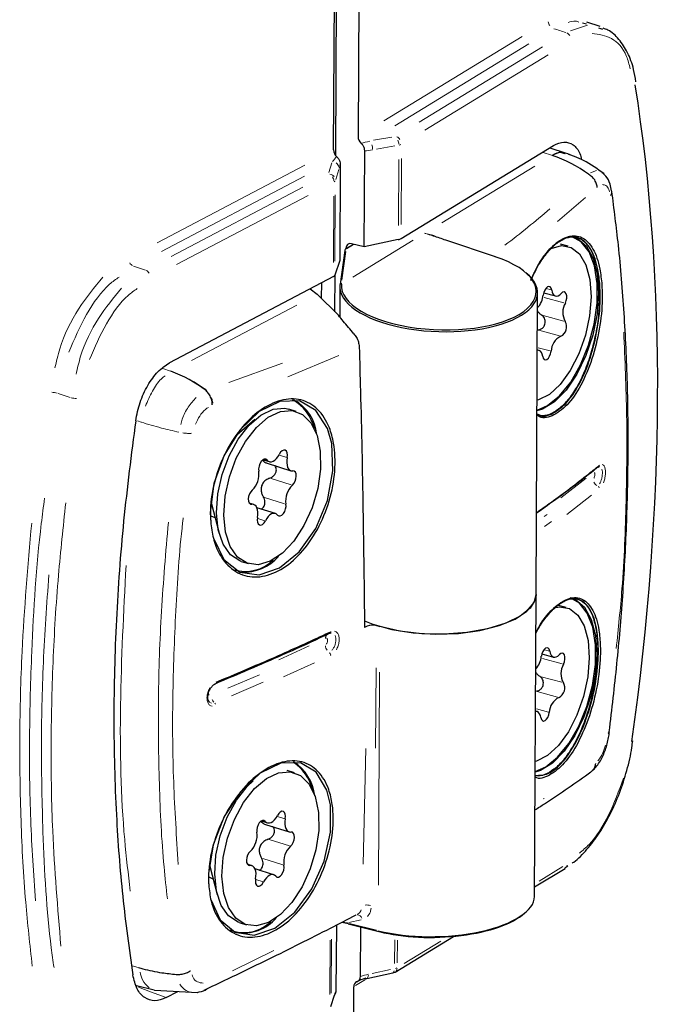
# Model space of a CAD drawing. Header units: millimetres. Extents: x 0 to 4205, y 0 to 2970.
# Tile 6 of 87: x 1623 to 1669, y 343 to 413. Entities that reach past the tile are written whole.
import ezdxf

# ---------------------------------------------------------------- set-up
doc = ezdxf.new("R2010")
doc.units = ezdxf.units.MM
doc.header["$LTSCALE"] = 5

msp = doc.modelspace()

# ---------------------------------------------------------------- linework, layer by layer
at = {"color": 7, "linetype": 'Continuous', "lineweight": 25}
for p, q in [((1647.694, 577.693), (1646.803, 404.846)), ((1645.22, 403.509), (1646.112, 576.399)), ((1645.07, 403.909), (1645.958, 576.095)), ((1662.976, 412.828), (1662.697, 412.901)), ((1663.934, 412.648), (1662.999, 412.954)), ((1663.831, 412.549), (1664.111, 412.475)), ((1649.845, 397.629), (1660.649, 404.226)), ((1661.483, 403.676), (1660.391, 404.034)), ((1647.24, 397.036), (1647.276, 403.85)), ((1645.543, 402.912), (1645.508, 396.066)), ((1663.132, 402.178), (1663.126, 402.181)), ((1645.979, 396.927), (1646.475, 397.23)), ((1647.24, 397.036), (1646.341, 397.264)), ((1649.651, 397.558), (1647.24, 397.036)), ((1656.544, 396.345), (1653.009, 397.518)), ((1661.675, 397.085), (1661.132, 397.233)), ((1645.866, 396.775), (1645.529, 394.395)), ((1645.945, 396.902), (1645.945, 396.922)), ((1645.508, 396.066), (1645.16, 395.027)), ((1645.061, 394.932), (1633.445, 388.821)), ((1645.163, 392.437), (1645.177, 395.077)), ((1644.205, 394.481), (1644.199, 393.4)), ((1645.516, 394.214), (1645.505, 392.076)), ((1645.521, 394.323), (1645.52, 394.316)), ((1643.414, 394.065), (1643.916, 393.683)), ((1645.411, 392.19), (1643.916, 393.683)), ((1659.403, 372.396), (1659.514, 393.774)), ((1659.946, 393.787), (1660.779, 393.561)), ((1659.606, 389.705), (1659.493, 389.736)), ((1636.046, 386.858), (1636.043, 386.861)), ((1642.428, 385.373), (1641.912, 385.536)), ((1639.498, 384.796), (1638.222, 383.699)), ((1640.086, 381.956), (1640.517, 381.82)), ((1640.372, 381.709), (1642.053, 381.181)), ((1639.413, 378.787), (1639.103, 378.884)), ((1636.432, 378.821), (1636.966, 376.745)), ((1640.95, 378.148), (1639.643, 378.559)), ((1638.522, 374.757), (1639.038, 374.594)), ((1659.293, 351.01), (1659.403, 372.396)), ((1661.543, 371.492), (1661, 371.64)), ((1647.452, 370.167), (1647.264, 370.075)), ((1648.128, 370.2), (1648.348, 370.136)), ((1644.804, 369.644), (1644.809, 369.646)), ((1659.814, 368.195), (1660.647, 367.968)), ((1640.036, 367.59), (1640.035, 367.514)), ((1659.474, 364.112), (1659.361, 364.143)), ((1642.296, 359.781), (1641.78, 359.943)), ((1639.954, 356.363), (1640.385, 356.227)), ((1640.24, 356.117), (1641.921, 355.588)), ((1636.316, 353.169), (1636.834, 351.153)), ((1639.281, 353.194), (1638.971, 353.292)), ((1661.452, 353.038), (1661.66, 353.174)), ((1640.818, 352.555), (1639.511, 352.966)), ((1659.296, 351.687), (1661.455, 353.005)), ((1661.455, 353.005), (1661.466, 353.013)), ((1638.39, 349.164), (1638.906, 349.001)), ((1645.265, 348.974), (1645.241, 344.332)), ((1646.123, 349.074), (1645.649, 349.171)), ((1645.693, 349.194), (1646.063, 349.133)), ((1646.097, 349.069), (1648.27, 348.518)), ((1646.974, 345.333), (1646.992, 348.842)), ((1649.422, 345.657), (1653.562, 348.186)), ((1633.933, 345.49), (1633.934, 345.49)), ((1647.416, 345.194), (1649.267, 345.595)), ((1631.124, 344.715), (1632.381, 344.391)), ((1632.397, 344.381), (1635.449, 344.206)), ((1633.213, 343.842), (1634.056, 344.286)), ((1644.872, 343.209), (1645.139, 344.007)), ((1646.492, 344.616), (1646.4, 326.786))]:
    msp.add_line(p, q, dxfattribs=at)
at = {"color": 8, "linetype": 'Continuous', "lineweight": 18}
for p, q in [((1661.847, 412.338), (1663.052, 412.755)), ((1648.639, 405.968), (1658.427, 411.944)), ((1658.885, 411.414), (1649.406, 405.625)), ((1651.12, 405.877), (1659.87, 411.22)), ((1660.271, 410.654), (1651.521, 405.311)), ((1647.904, 404.589), (1649.202, 404.824)), ((1649.409, 404.189), (1648.111, 403.954)), ((1649.874, 403.308), (1649.85, 398.628)), ((1660.505, 403.53), (1659.897, 403.729)), ((1632.571, 397.334), (1643.028, 402.835)), ((1644.741, 402.303), (1644.957, 403.003)), ((1649.656, 398.558), (1649.68, 403.239)), ((1659.313, 402.764), (1652.745, 398.753)), ((1643.006, 402.046), (1632.886, 396.722)), ((1645.436, 402.522), (1645.22, 401.822)), ((1663.265, 402.283), (1663.68, 402.444)), ((1633.57, 396.358), (1642.894, 401.263)), ((1643.275, 400.686), (1633.951, 395.78)), ((1645.067, 395.937), (1645.091, 400.639)), ((1645.19, 400.735), (1645.165, 396.032)), ((1662.913, 400.547), (1660.91, 398.828)), ((1651.702, 397.96), (1652.199, 397.842)), ((1656.227, 396.437), (1651.802, 397.905)), ((1646.387, 397.192), (1646.015, 396.965)), ((1650.71, 397.51), (1646.427, 394.895)), ((1645.949, 396.713), (1645.661, 394.685)), ((1660.126, 394.087), (1660.484, 393.99)), ((1635.007, 388.996), (1642.46, 392.917)), ((1659.987, 393.462), (1661.377, 393.085)), ((1659.902, 392.178), (1661.361, 391.781)), ((1659.605, 391.13), (1661.055, 390.736)), ((1645.432, 389.337), (1641.836, 387.834)), ((1659.556, 389.895), (1660.413, 389.662)), ((1637.646, 387.421), (1641.443, 388.793)), ((1632.983, 388.422), (1633.517, 388.242)), ((1636.09, 386.876), (1636.091, 386.875)), ((1636.516, 385.847), (1636.512, 385.846)), ((1631.445, 384.623), (1631.182, 384.712)), ((1640.174, 381.987), (1640.35, 381.931)), ((1641.232, 382.279), (1641.753, 382.115)), ((1640.652, 380.634), (1642.072, 380.188)), ((1662.952, 380.649), (1661.154, 379.263)), ((1639.147, 378.841), (1639.273, 378.801)), ((1640.188, 379.288), (1641.607, 378.842)), ((1663.327, 379.443), (1661.571, 378.081)), ((1639.703, 377.799), (1640.21, 377.639)), ((1659.975, 377.936), (1660.179, 378.082)), ((1660.013, 377.232), (1660.491, 377.575)), ((1644.872, 369.773), (1644.877, 369.775)), ((1644.49, 369.293), (1644.489, 369.292)), ((1643.349, 368.767), (1641.195, 367.787)), ((1644.487, 368.836), (1644.488, 368.836)), ((1659.994, 368.494), (1660.352, 368.397)), ((1644.756, 368.303), (1644.76, 368.305)), ((1644.869, 368.092), (1644.863, 368.089)), ((1659.855, 367.87), (1661.245, 367.492)), ((1640.072, 367.595), (1640.072, 367.541)), ((1643.713, 367.564), (1641.534, 366.569)), ((1648.095, 367.221), (1648.032, 361.523)), ((1637.591, 365.773), (1639.818, 366.725)), ((1648.331, 366.91), (1648.253, 351.808)), ((1659.77, 366.585), (1661.229, 366.188)), ((1637.847, 365.234), (1640.08, 366.189)), ((1659.473, 365.537), (1660.923, 365.143)), ((1636.314, 364.759), (1636.433, 364.701)), ((1659.424, 364.302), (1660.281, 364.069)), ((1647.156, 353.305), (1647.357, 361.495)), ((1659.917, 357.92), (1659.968, 357.953)), ((1641.1, 356.686), (1641.621, 356.522)), ((1640.042, 356.394), (1640.218, 356.339)), ((1640.52, 355.042), (1641.94, 354.595)), ((1639.015, 353.248), (1639.141, 353.208)), ((1640.056, 353.695), (1641.475, 353.249)), ((1659.613, 352.098), (1661.296, 353.126)), ((1639.571, 352.206), (1640.078, 352.047)), ((1647.033, 349.364), (1646.158, 349.156)), ((1646.192, 349.1), (1648.107, 348.615)), ((1644.799, 344.066), (1644.819, 347.923)), ((1644.917, 347.981), (1644.898, 344.156)), ((1649.387, 346.26), (1649.395, 347.94)), ((1649.588, 347.926), (1649.58, 346.315)), ((1650.066, 346.268), (1652.664, 347.855)), ((1637.907, 345.752), (1640.847, 347.175)), ((1630.803, 346.095), (1631.234, 345.984)), ((1647.81, 345.561), (1649.108, 345.842)), ((1647.322, 345.122), (1646.623, 344.696)), ((1631.373, 344.636), (1631.276, 344.584)), ((1644.919, 343.415), (1645.135, 344.061)), ((1645.158, 344.117), (1645.15, 344.049))]:
    msp.add_line(p, q, dxfattribs=at)
at = {"color": 7, "linetype": 'Continuous', "lineweight": 25, "flags": 128}
for points in [[(1661.925, 397.794), (1662.336, 397.639), (1662.967, 397.092), (1663.444, 396.226), (1663.738, 395.091), (1663.833, 393.754), (1663.724, 392.291), (1663.416, 390.788), (1662.927, 389.332), (1662.286, 388.009), (1661.53, 386.894), (1660.704, 386.052), (1659.854, 385.533), (1659.47, 385.412)], [(1659.471, 385.468), (1660.223, 385.792), (1661.063, 386.474), (1661.857, 387.455), (1662.557, 388.678), (1663.123, 390.071), (1663.523, 391.555), (1663.732, 393.041), (1663.739, 394.445), (1663.544, 395.685), (1663.157, 396.688), (1662.602, 397.397), (1661.91, 397.769), (1661.802, 397.794)], [(1660.473, 396.935), (1661.193, 397.132), (1661.894, 397.006), (1662.488, 396.542), (1662.938, 395.769), (1663.216, 394.736), (1663.303, 393.509)], [(1660.51, 393.983), (1660.471, 394.116), (1660.403, 394.201), (1660.314, 394.229), (1660.213, 394.196), (1660.111, 394.107), (1660.021, 393.971), (1659.951, 393.802), (1659.91, 393.621)], [(1663.303, 393.509), (1663.195, 392.164), (1662.899, 390.785), (1662.432, 389.459), (1661.825, 388.271), (1661.115, 387.293), (1660.347, 386.588), (1659.569, 386.2), (1659.436, 386.167)], [(1660.51, 393.983), (1660.544, 393.832), (1660.599, 393.71), (1660.672, 393.62), (1660.76, 393.567), (1660.86, 393.553), (1660.966, 393.578), (1661.076, 393.641), (1661.184, 393.74)], [(1661.477, 393.057), (1661.54, 393.231), (1661.573, 393.412), (1661.572, 393.581), (1661.538, 393.72), (1661.473, 393.812), (1661.386, 393.848), (1661.286, 393.823), (1661.184, 393.74)], [(1659.875, 389.283), (1659.841, 389.433), (1659.786, 389.556), (1659.713, 389.646), (1659.625, 389.699), (1659.525, 389.713), (1659.493, 389.71)], [(1659.875, 389.283), (1659.914, 389.15), (1659.982, 389.065), (1660.071, 389.037), (1660.172, 389.069), (1660.274, 389.159), (1660.364, 389.295), (1660.434, 389.463), (1660.475, 389.645)], [(1636.586, 376.343), (1637.308, 374.88), (1637.31, 374.877), (1638.425, 373.993), (1639.793, 373.792), (1641.253, 374.294), (1642.642, 375.437), (1643.808, 377.093), (1644.63, 379.075), (1645.019, 381.161), (1644.935, 383.111), (1644.641, 384.171), (1643.823, 385.454), (1642.652, 386.119), (1641.257, 386.091), (1639.794, 385.375), (1638.43, 384.058), (1637.324, 382.292), (1636.599, 380.272), (1636.341, 378.213), (1636.373, 377.484), (1636.373, 377.484)], [(1638.522, 374.757), (1638.436, 374.786), (1637.763, 375.226), (1637.243, 375.976), (1636.91, 376.987), (1636.785, 378.197), (1636.876, 379.53), (1637.176, 380.901), (1637.668, 382.225), (1638.32, 383.418), (1639.091, 384.405), (1639.932, 385.126), (1640.792, 385.533), (1641.615, 385.601), (1641.912, 385.536)], [(1640.587, 374.76), (1639.738, 374.52), (1638.953, 374.623), (1638.279, 375.064), (1637.759, 375.813), (1637.426, 376.825), (1637.301, 378.035), (1637.392, 379.367), (1637.693, 380.738), (1638.184, 382.062), (1638.836, 383.255), (1639.607, 384.243), (1640.449, 384.963), (1641.308, 385.37), (1642.132, 385.439), (1642.867, 385.165), (1643.469, 384.565), (1643.898, 383.678), (1644.129, 382.558), (1644.147, 381.277), (1643.949, 379.914), (1643.55, 378.556), (1642.974, 377.287), (1642.257, 376.188), (1641.444, 375.328), (1640.587, 374.76)], [(1640.361, 381.928), (1640.449, 381.851), (1640.552, 381.811), (1640.666, 381.81), (1640.785, 381.849), (1640.906, 381.924), (1641.023, 382.034), (1641.131, 382.174), (1641.226, 382.338)], [(1641.785, 382.105), (1641.803, 382.283), (1641.784, 382.44), (1641.73, 382.56), (1641.646, 382.628), (1641.541, 382.638), (1641.428, 382.588), (1641.319, 382.484), (1641.226, 382.338)], [(1640.361, 381.928), (1640.273, 381.989), (1640.167, 381.991), (1640.054, 381.934), (1639.946, 381.823), (1639.856, 381.672), (1639.793, 381.497), (1639.765, 381.317), (1639.774, 381.153)], [(1641.785, 382.105), (1641.757, 381.914), (1641.754, 381.73), (1641.775, 381.563), (1641.819, 381.418), (1641.886, 381.303), (1641.972, 381.22), (1642.073, 381.175), (1642.185, 381.169)], [(1642.157, 380.161), (1642.263, 380.278), (1642.35, 380.433), (1642.409, 380.61), (1642.433, 380.789), (1642.419, 380.95), (1642.368, 381.075), (1642.288, 381.151), (1642.185, 381.169)], [(1639.309, 379.806), (1639.203, 379.69), (1639.116, 379.535), (1639.057, 379.358), (1639.034, 379.179), (1639.048, 379.018), (1639.098, 378.892), (1639.179, 378.817), (1639.281, 378.799)], [(1639.682, 377.862), (1639.709, 378.054), (1639.713, 378.237), (1639.692, 378.405), (1639.647, 378.549), (1639.58, 378.665), (1639.495, 378.747), (1639.393, 378.792), (1639.281, 378.799)], [(1641.106, 378.04), (1641.017, 378.117), (1640.914, 378.156), (1640.801, 378.157), (1640.681, 378.119), (1640.56, 378.043), (1640.443, 377.933), (1640.335, 377.794), (1640.24, 377.63)], [(1641.106, 378.04), (1641.193, 377.978), (1641.299, 377.976), (1641.412, 378.034), (1641.52, 378.144), (1641.61, 378.295), (1641.673, 378.471), (1641.702, 378.65), (1641.692, 378.815)], [(1636.356, 377.999), (1636.371, 377.989), (1636.661, 377.859)], [(1639.682, 377.862), (1639.663, 377.685), (1639.682, 377.527), (1639.736, 377.408), (1639.821, 377.339), (1639.925, 377.329), (1640.038, 377.379), (1640.147, 377.483), (1640.24, 377.63)], [(1647.254, 370.531), (1647.855, 370.294), (1649.193, 369.923), (1650.701, 369.686), (1652.299, 369.594), (1653.903, 369.653), (1655.427, 369.859), (1656.791, 370.201), (1657.922, 370.662), (1658.761, 371.217), (1659.262, 371.836), (1659.403, 372.396)], [(1659.403, 372.396), (1659.36, 372.086), (1658.996, 371.45), (1658.284, 370.867), (1657.259, 370.366), (1655.977, 369.976), (1654.506, 369.715), (1652.923, 369.599), (1651.313, 369.632), (1649.76, 369.815), (1648.348, 370.136)], [(1661.949, 372.157), (1662.204, 372.047), (1662.835, 371.5), (1663.312, 370.633), (1663.606, 369.499), (1663.701, 368.161), (1663.592, 366.698), (1663.284, 365.195), (1662.795, 363.74), (1662.154, 362.416), (1661.398, 361.301), (1660.572, 360.46), (1659.722, 359.941), (1659.338, 359.82)], [(1659.339, 359.875), (1660.091, 360.199), (1660.931, 360.881), (1661.725, 361.862), (1662.425, 363.085), (1662.991, 364.478), (1663.391, 365.962), (1663.6, 367.449), (1663.607, 368.853), (1663.412, 370.092), (1663.025, 371.096), (1662.47, 371.804), (1661.828, 372.163)], [(1660.689, 371.474), (1661.061, 371.54), (1661.762, 371.413), (1662.356, 370.949), (1662.806, 370.176), (1663.084, 369.144), (1663.171, 367.916)], [(1644.804, 369.644), (1644.785, 369.638), (1644.762, 369.635)], [(1644.809, 369.647), (1644.79, 369.64), (1644.768, 369.638)], [(1660.378, 368.39), (1660.339, 368.523), (1660.271, 368.609), (1660.182, 368.636), (1660.081, 368.604), (1659.979, 368.514), (1659.889, 368.378), (1659.819, 368.21), (1659.778, 368.028)], [(1660.378, 368.39), (1660.412, 368.24), (1660.467, 368.117), (1660.54, 368.027), (1660.628, 367.974), (1660.728, 367.96), (1660.834, 367.985), (1660.944, 368.048), (1661.052, 368.148)], [(1663.171, 367.916), (1663.063, 366.571), (1662.767, 365.192), (1662.3, 363.867), (1661.693, 362.678), (1660.983, 361.7), (1660.215, 360.995), (1659.437, 360.607), (1659.342, 360.583)], [(1661.345, 367.464), (1661.408, 367.638), (1661.441, 367.819), (1661.44, 367.989), (1661.406, 368.127), (1661.341, 368.219), (1661.254, 368.255), (1661.154, 368.23), (1661.052, 368.148)], [(1659.743, 363.69), (1659.709, 363.841), (1659.654, 363.963), (1659.581, 364.053), (1659.493, 364.106), (1659.393, 364.12), (1659.361, 364.117)], [(1659.743, 363.69), (1659.782, 363.557), (1659.85, 363.472), (1659.939, 363.444), (1660.04, 363.477), (1660.142, 363.566), (1660.232, 363.702), (1660.302, 363.871), (1660.343, 364.052)], [(1636.386, 350.799), (1637.04, 349.352), (1637.041, 349.351), (1638.103, 348.471), (1639.443, 348.267), (1640.904, 348.761), (1642.316, 349.896), (1643.526, 351.541), (1644.405, 353.506), (1644.861, 355.571), (1644.846, 357.503), (1644.597, 358.542), (1643.843, 359.812), (1642.72, 360.473), (1641.347, 360.45), (1639.877, 359.742), (1638.482, 358.433), (1637.326, 356.679), (1636.54, 354.677), (1636.214, 352.644), (1636.22, 351.913), (1636.22, 351.913)], [(1640.455, 349.167), (1639.606, 348.927), (1638.821, 349.031), (1638.147, 349.471), (1637.627, 350.22), (1637.294, 351.232), (1637.169, 352.442), (1637.26, 353.774), (1637.561, 355.146), (1638.052, 356.469), (1638.704, 357.663), (1639.475, 358.65), (1640.317, 359.37), (1641.176, 359.778), (1642, 359.846), (1642.735, 359.572), (1643.337, 358.973), (1643.766, 358.085), (1643.997, 356.965), (1644.015, 355.684), (1643.817, 354.322), (1643.418, 352.963), (1642.842, 351.695), (1642.125, 350.596), (1641.312, 349.735), (1640.455, 349.167)], [(1638.39, 349.164), (1638.304, 349.193), (1637.631, 349.633), (1637.111, 350.383), (1636.778, 351.394), (1636.653, 352.604), (1636.744, 353.937), (1637.044, 355.308), (1637.536, 356.632), (1638.188, 357.825), (1638.959, 358.813), (1639.366, 359.203)], [(1640.229, 356.335), (1640.317, 356.258), (1640.42, 356.218), (1640.534, 356.218), (1640.653, 356.256), (1640.774, 356.332), (1640.891, 356.442), (1640.999, 356.581), (1641.094, 356.745)], [(1641.653, 356.513), (1641.671, 356.69), (1641.652, 356.848), (1641.598, 356.967), (1641.514, 357.036), (1641.409, 357.046), (1641.296, 356.996), (1641.187, 356.892), (1641.094, 356.745)], [(1641.653, 356.513), (1641.625, 356.321), (1641.622, 356.138), (1641.643, 355.97), (1641.687, 355.826), (1641.754, 355.71), (1641.84, 355.628), (1641.941, 355.582), (1642.053, 355.576)], [(1640.229, 356.335), (1640.141, 356.396), (1640.035, 356.398), (1639.922, 356.341), (1639.814, 356.231), (1639.724, 356.079), (1639.661, 355.904), (1639.633, 355.725), (1639.642, 355.56)], [(1642.025, 354.568), (1642.131, 354.685), (1642.218, 354.84), (1642.277, 355.017), (1642.301, 355.196), (1642.287, 355.357), (1642.236, 355.482), (1642.156, 355.558), (1642.053, 355.576)], [(1639.177, 354.214), (1639.071, 354.097), (1638.984, 353.942), (1638.925, 353.765), (1638.902, 353.586), (1638.916, 353.425), (1638.966, 353.3), (1639.047, 353.224), (1639.149, 353.206)], [(1639.55, 352.27), (1639.577, 352.461), (1639.581, 352.644), (1639.56, 352.812), (1639.515, 352.956), (1639.448, 353.072), (1639.363, 353.154), (1639.261, 353.2), (1639.149, 353.206)], [(1640.974, 352.447), (1641.061, 352.386), (1641.167, 352.384), (1641.28, 352.441), (1641.388, 352.551), (1641.478, 352.703), (1641.541, 352.878), (1641.57, 353.058), (1641.56, 353.222)], [(1636.223, 352.406), (1636.239, 352.396), (1636.529, 352.266)], [(1640.974, 352.447), (1640.885, 352.524), (1640.782, 352.564), (1640.669, 352.564), (1640.549, 352.526), (1640.428, 352.451), (1640.311, 352.341), (1640.203, 352.201), (1640.108, 352.037)], [(1639.55, 352.27), (1639.531, 352.092), (1639.55, 351.935), (1639.604, 351.815), (1639.689, 351.746), (1639.793, 351.737), (1639.906, 351.786), (1640.015, 351.89), (1640.108, 352.037)]]:
    msp.add_lwpolyline(points, dxfattribs=at)
at = {"color": 8, "linetype": 'Continuous', "lineweight": 18, "flags": 128}
for points in [[(1630.91, 395.682), (1631.188, 395.589), (1631.749, 395.4)], [(1626.413, 386.368), (1625.994, 386.511), (1625.852, 386.559), (1625.575, 386.653)], [(1636.043, 386.861), (1636.083, 386.874), (1636.09, 386.876)], [(1631.257, 344.574), (1632.114, 344.254), (1633.213, 343.842)]]:
    msp.add_lwpolyline(points, dxfattribs=at)
at = {"color": 8, "linetype": 'Continuous', "lineweight": 18}
for centre, radius, start, end in [((1660.833, 413.057), 0.567, 186.87447, 216.84895), ((1661.354, 411.715), 0.529, 33.23852, 64.71167), ((1649.321, 404.367), 0.529, 33.23852, 64.71167), ((1646.773, 403.938), 1.061, 1.84509, 18.53216), ((1648.623, 404.273), 1.061, 1.84509, 18.53216), ((1649.579, 404.864), 0.633, 282.79772, 294.32856), ((1644.981, 402.588), 0.483, 12.9815, 56.10017), ((1644.68, 401.69), 0.53, 34.77053, 75.22371), ((1644.494, 401.653), 0.6, 6.21577, 34.84903), ((1645.006, 401.845), 0.22, 299.44654, 319.16452), ((1631.093, 396.182), 0.531, 211.21539, 242.42677), ((1631.566, 394.9), 0.531, 31.21539, 62.42677), ((1645.615, 394.306), 0.0987, 97.40881, 141.66576), ((1645.622, 394.373), 0.0981, 96.54714, 141.39192), ((1624.999, 384.717), 2.02, 75.85205, 86.50832), ((1626.989, 388.302), 2.018, 255.85569, 266.52328), ((1663.776, 381.55), 0.124, 311.5086, 342.29705), ((1664.019, 380.593), 0.564, 203.41451, 236.06242), ((1663.668, 379.884), 0.226, 23.38657, 56.05669), ((1644.755, 369.39), 0.243, 101.56477, 156.19049), ((1644.73, 369.759), 0.139, 322.22005, 355.964), ((1644.736, 369.764), 0.141, 321.91873, 355.37348), ((1645.135, 368.832), 0.648, 185.59487, 214.27138), ((1645.14, 368.84), 0.651, 186.14031, 214.64802), ((1644.606, 368.097), 0.253, 18.96735, 48.12243), ((1644.609, 368.091), 0.26, 6.10722, 34.638), ((1636.658, 366.152), 0.0902, 281.1382, 337.90827), ((1637.029, 365.216), 0.618, 203.77139, 226.14255), ((1636.496, 364.534), 0.247, 23.75319, 46.13661), ((1661.275, 353.286), 0.333, 312.82724, 350.87545), ((1647.443, 349.355), 1.053, 77.10364, 97.13758), ((1646.697, 349.287), 0.427, 27.43947, 80.05453), ((1646.121, 349.119), 0.0567, 183.20934, 234.64983), ((1648.294, 348.568), 0.0567, 183.20934, 234.64983), ((1647.149, 345.436), 0.382, 328.27219, 0.56302), ((1649.189, 345.755), 0.181, 304.90996, 356.5945), ((1649.299, 346.467), 0.571, 284.47311, 296.80259), ((1649.239, 345.937), 0.335, 323.98613, 356.39553)]:
    msp.add_arc(centre, radius, start, end, dxfattribs=at)
at = {"color": 7, "linetype": 'Continuous', "lineweight": 25}
for centre, radius, start, end in [((1657.42, 394.315), 9.718, 54.04415, 71.24065), ((1656.535, 396.312), 0.0342, 74.20375, 123.40528), ((1658.303, 393.794), 1.615, 318.22069, 353.85039), ((1662.6, 392.396), 1.303, 149.48672, 209.60773), ((1660.817, 391.375), 0.751, 297.17067, 30.10291), ((1661.664, 389.63), 1.189, 115.07964, 179.30983), ((1630.262, 379.296), 9.521, 52.61408, 69.78775), ((1640.664, 383.467), 3.12, 12.70452, 61.44559), ((1640.759, 383.453), 3.133, 5.16264, 60.83598), ((1638.247, 380.926), 1.544, 313.4897, 8.43365), ((1663.763, 381.56), 0.141, 275.06628, 304.99364), ((1643.219, 379.041), 1.544, 133.4897, 188.43365), ((1638.835, 376.76), 2.721, 252.49006, 315.7867), ((1638.708, 377.249), 3.26, 267.12112, 318.92506), ((1647.839, 369.193), 1.047, 73.99379, 111.67589), ((1644.817, 369.325), 0.328, 117.70953, 185.55416), ((1658.171, 368.201), 1.615, 318.22069, 353.85039), ((1662.468, 366.803), 1.303, 149.48672, 209.60773), ((1660.685, 365.783), 0.751, 297.17067, 30.10291), ((1661.532, 364.038), 1.189, 115.07964, 179.30983), ((1640.432, 357.834), 3.227, 13.01325, 56.3581), ((1640.408, 357.731), 3.365, 7.02376, 57.133), ((1638.115, 355.334), 1.544, 313.4897, 8.43365), ((1643.087, 353.448), 1.544, 133.4897, 188.43365), ((1638.728, 351.119), 2.67, 247.96121, 316.1465), ((1638.644, 351.554), 3.142, 261.26575, 319.51739), ((1648.277, 348.553), 0.0355, 257.35742, 302.54719), ((1649.161, 346.084), 0.5, 282.21955, 301.41063), ((1647.398, 345.304), 0.111, 227.2561, 279.46762)]:
    msp.add_arc(centre, radius, start, end, dxfattribs=at)
at = {"color": 8, "linetype": 'Continuous', "lineweight": 18}
for centre, major_axis, ratio, start_param, end_param in [((2156.14, 198.916), (2277.094, -754.868), 0.020028, 1.796395, 1.796777), ((1647.678, 405.013), (1.363, 0.517), 0.294434, 4.092276, 4.564406), ((1644.962, 403.518), (0.611, 0.798), 0.294669, 4.376565, 4.848695), ((1647.902, 404.83), (1.774, 0.472), 0.484761, 4.226276, 4.54666), ((1645.458, 403.49), (0.178, 1.217), 0.15342, 3.920006, 4.24039), ((1652.518, 394.084), (6.898, -0.26), 0.422779, 3.097922, 3.120913), ((1647.591, 344.6), (1.774, 0.472), 0.484761, 1.474881, 1.795265), ((1645.147, 343.196), (0.178, 1.217), 0.15342, 0.388216, 0.7086)]:
    msp.add_ellipse(centre, major_axis=major_axis, ratio=ratio, start_param=start_param, end_param=end_param, dxfattribs=at)
at = {"color": 7, "linetype": 'Continuous', "lineweight": 25}
for centre, major_axis, ratio, start_param, end_param in [((1609.612, 350.642), (27.847, 102.292), 0.501856, 4.958314, 5.44341), ((1647.211, 404.727), (-0.247, 0.435), 0.746198, 0.914734, 1.978494), ((1645.478, 403.79), (-0.247, 0.435), 0.746198, 0.914734, 1.978494), ((1646.353, 396.803), (-0.247, 0.435), 0.746198, 5.66203, 7.19792), ((1649.427, 397.726), (0.5, 0.013), 0.387782, 5.166401, 5.69), ((1652.518, 394.084), (6.898, -0.26), 0.422779, 3.120913, 7.251806), ((1645.975, 396.833), (0.097, 0.105), 0.490275, 1.051081, 2.652106), ((1644.664, 395.041), (0.5, 0.012), 0.385996, 5.620846, 6.144445), ((1652.515, 393.994), (6.998, -0.26), 0.42254, 3.120706, 6.789308), ((1652.292, 350.871), (7.001, 0.17), 0.386281, 4.08511, 6.271819), ((1652.294, 350.779), (6.901, 0.17), 0.385996, 4.084957, 5.850615), ((1646.9, 344.496), (-0.247, 0.435), 0.746198, 6.13416, 7.19792), ((1647.368, 344.782), (1.363, 0.517), 0.294434, 1.492626, 1.964756)]:
    msp.add_ellipse(centre, major_axis=major_axis, ratio=ratio, start_param=start_param, end_param=end_param, dxfattribs=at)
at = {"color": 8, "linetype": 'Continuous', "lineweight": 18}
for points, knots in [([(1662.437, 412.97), (1662.358, 412.997), (1662.12, 413.079), (1661.847, 412.997), (1661.665, 412.943)], [0, 0, 0, 0, 0.331899, 1, 1, 1, 1]), ([(1666.075, 409.664), (1665.994, 409.967), (1665.728, 410.969), (1664.794, 411.966), (1663.841, 412.095), (1663.364, 412.16)], [0, 0, 0, 0, 0.1786982, 0.5894367, 1, 1, 1, 1]), ([(1661.731, 403.563), (1661.726, 403.567), (1661.712, 403.578), (1661.706, 403.586), (1661.71, 403.589), (1661.719, 403.587), (1661.73, 403.585), (1661.745, 403.579), (1661.764, 403.572), (1661.777, 403.567), (1661.786, 403.563)], [0, 0, 0, 0, 0.168015, 0.468783, 0.619327, 0.690411, 0.762264, 0.82351, 0.891177, 1, 1, 1, 1]), ([(1664.603, 400.94), (1664.588, 400.996), (1664.532, 401.209), (1664.362, 401.426), (1664.184, 401.442), (1664.099, 401.45)], [0, 0, 0, 0, 0.155706, 0.595555, 1, 1, 1, 1]), ([(1657.187, 397.159), (1657.192, 397.162), (1658.312, 397.984), (1659.352, 398.859), (1660.388, 399.73)], [0, 0, 0, 0, 0.003901, 1, 1, 1, 1]), ([(1652.081, 397.823), (1651.918, 397.875), (1651.729, 397.935), (1651.54, 397.993), (1651.513, 398.001)], [0, 0, 0, 0, 0.860489, 1, 1, 1, 1]), ([(1625.341, 388.46), (1625.446, 388.912), (1625.789, 390.397), (1626.962, 392.768), (1628.147, 394.184), (1628.739, 394.892)], [0, 0, 0, 0, 0.179621, 0.589933, 1, 1, 1, 1]), ([(1629.887, 394.902), (1629.66, 394.742), (1628.823, 394.151), (1627.496, 392.323), (1626.712, 390.489), (1626.32, 389.571)], [0, 0, 0, 0, 0.156609, 0.578179, 1, 1, 1, 1]), ([(1626.836, 388.01), (1626.935, 388.437), (1627.261, 389.842), (1628.373, 392.088), (1629.494, 393.431), (1630.055, 394.102)], [0, 0, 0, 0, 0.1794305, 0.5898381, 1, 1, 1, 1]), ([(1631.166, 394.085), (1630.951, 393.934), (1630.161, 393.374), (1628.908, 391.647), (1628.167, 389.914), (1627.797, 389.048)], [0, 0, 0, 0, 0.157046, 0.578397, 1, 1, 1, 1]), ([(1665.079, 368.583), (1665.227, 369.997), (1665.599, 373.532), (1665.797, 379.032), (1665.868, 385.127), (1665.694, 389.042), (1665.607, 391)], [0, 0, 0, 0, 0.181755, 0.454437, 0.727119, 1, 1, 1, 1]), ([(1633.159, 387.909), (1633.06, 387.835), (1632.73, 387.587), (1632.211, 386.837), (1631.908, 386.114), (1631.756, 385.753)], [0, 0, 0, 0, 0.176402, 0.588201, 1, 1, 1, 1]), ([(1633.552, 388.23), (1633.952, 388.072), (1634.754, 387.755), (1635.594, 387.235), (1636.03, 386.919), (1636.09, 386.876)], [0, 0, 0, 0, 0.463262, 0.926524, 1, 1, 1, 1]), ([(1634.263, 384.46), (1634.292, 384.585), (1634.393, 385.019), (1634.764, 385.723), (1635.15, 386.157), (1635.344, 386.375)], [0, 0, 0, 0, 0.167197, 0.582674, 1, 1, 1, 1]), ([(1636.517, 385.974), (1636.516, 385.987), (1636.509, 386.107), (1636.472, 386.228), (1636.439, 386.337)], [0, 0, 0, 0, 0.104904, 1, 1, 1, 1]), ([(1636.215, 385.667), (1636.141, 385.623), (1635.913, 385.488), (1635.572, 385.073), (1635.387, 384.672), (1635.294, 384.472)], [0, 0, 0, 0, 0.195515, 0.59885, 1, 1, 1, 1]), ([(1631.462, 384.617), (1631.927, 384.476), (1632.767, 384.221), (1633.703, 384.004), (1634.121, 383.907)], [0, 0, 0, 0, 0.554106, 1, 1, 1, 1]), ([(1635.014, 383.83), (1634.982, 383.827), (1634.88, 383.819), (1634.664, 383.827), (1634.482, 383.848), (1634.391, 383.858)], [0, 0, 0, 0, 0.187058, 0.593529, 1, 1, 1, 1]), ([(1664.078, 381.625), (1664.114, 381.614), (1664.19, 381.592), (1664.272, 381.437), (1664.318, 381.206), (1664.316, 380.919), (1664.27, 380.607), (1664.205, 380.415), (1664.173, 380.32)], [0, 0, 0, 0, 0.1496402, 0.3192943, 0.4886328, 0.6582702, 0.8286861, 1, 1, 1, 1]), ([(1663.5, 380.653), (1663.508, 380.667), (1663.529, 380.703), (1663.552, 380.777), (1663.567, 380.862), (1663.569, 380.94), (1663.559, 381.006), (1663.544, 381.032), (1663.536, 381.045)], [0, 0, 0, 0, 0.128064, 0.307654, 0.483869, 0.656763, 0.828006, 1, 1, 1, 1]), ([(1663.895, 380.243), (1663.924, 380.294), (1663.987, 380.406), (1664.057, 380.633), (1664.1, 380.876), (1664.107, 381.111), (1664.081, 381.229), (1664.068, 381.288)], [0, 0, 0, 0, 0.1790949, 0.3860847, 0.5917503, 0.7961698, 1, 1, 1, 1]), ([(1624.612, 379.224), (1624.532, 378.628), (1624.042, 374.956), (1623.708, 369.312), (1623.506, 362.33), (1623.582, 356.42), (1623.833, 352.609), (1623.959, 350.704)], [0, 0, 0, 0, 0.0600243, 0.3696368, 0.5797577, 0.7898786, 1, 1, 1, 1]), ([(1626.112, 378.907), (1625.927, 377.191), (1625.518, 373.393), (1625.175, 367.605), (1625.037, 361.561), (1625.145, 354.784), (1625.538, 350.189), (1625.769, 347.486)], [0, 0, 0, 0, 0.156699, 0.347053, 0.537406, 0.727759, 1, 1, 1, 1]), ([(1623.737, 346.07), (1623.57, 347.575), (1623.198, 350.936), (1622.908, 356.364), (1622.822, 362.29), (1622.989, 369.298), (1623.433, 374.419), (1623.698, 377.47)], [0, 0, 0, 0, 0.153354, 0.342613, 0.531871, 0.721129, 1, 1, 1, 1]), ([(1633.305, 350.841), (1633.222, 351.591), (1632.928, 354.23), (1632.699, 358.964), (1632.631, 365.01), (1632.833, 371.201), (1633.193, 375.415), (1633.373, 377.522)], [0, 0, 0, 0, 0.09029, 0.31771, 0.545138, 0.772566, 1, 1, 1, 1]), ([(1634.423, 377.831), (1634.41, 377.722), (1634.146, 375.503), (1633.875, 371.243), (1633.643, 365.097), (1633.694, 359.082), (1633.951, 355.216), (1634.08, 353.283)], [0, 0, 0, 0, 0.0126819, 0.2595239, 0.5063467, 0.7531691, 1, 1, 1, 1]), ([(1630.676, 351.398), (1630.534, 352.604), (1630.038, 356.811), (1629.866, 364.521), (1630.21, 371.154), (1630.383, 374.471)], [0, 0, 0, 0, 0.167292, 0.583646, 1, 1, 1, 1]), ([(1625.279, 345.978), (1625.213, 346.443), (1624.773, 349.513), (1624.491, 354.737), (1624.347, 361.515), (1624.476, 367.589), (1624.766, 371.723), (1624.912, 373.79)], [0, 0, 0, 0, 0.0544888, 0.3597255, 0.5731503, 0.7865751, 1, 1, 1, 1]), ([(1645.138, 369.799), (1645.181, 369.787), (1645.284, 369.759), (1645.398, 369.603), (1645.468, 369.368), (1645.468, 369.081), (1645.404, 368.774), (1645.313, 368.59), (1645.267, 368.498)], [0, 0, 0, 0, 0.127503, 0.302032, 0.476527, 0.651005, 0.825489, 1, 1, 1, 1]), ([(1644.559, 368.897), (1644.57, 368.909), (1644.597, 368.941), (1644.628, 369.01), (1644.65, 369.092), (1644.652, 369.171), (1644.637, 369.239), (1644.613, 369.267), (1644.601, 369.281)], [0, 0, 0, 0, 0.114973, 0.292288, 0.469435, 0.646389, 0.823206, 1, 1, 1, 1]), ([(1644.951, 368.456), (1644.994, 368.51), (1645.085, 368.622), (1645.182, 368.848), (1645.234, 369.086), (1645.236, 369.317), (1645.193, 369.434), (1645.172, 369.492)], [0, 0, 0, 0, 0.187989, 0.390995, 0.593992, 0.79699, 1, 1, 1, 1]), ([(1636.466, 364.49), (1636.415, 364.505), (1636.301, 364.539), (1636.177, 364.703), (1636.105, 364.942), (1636.107, 365.229), (1636.179, 365.534), (1636.278, 365.715), (1636.329, 365.806)], [0, 0, 0, 0, 0.137892, 0.30989, 0.481568, 0.653549, 0.826319, 1, 1, 1, 1]), ([(1636.319, 365.666), (1636.307, 365.654), (1636.277, 365.624), (1636.242, 365.555), (1636.219, 365.473), (1636.216, 365.395), (1636.232, 365.327), (1636.256, 365.298), (1636.269, 365.284)], [0, 0, 0, 0, 0.115567, 0.297731, 0.476472, 0.651844, 0.825541, 1, 1, 1, 1]), ([(1663.77, 360.617), (1663.781, 360.628), (1663.906, 360.757), (1664.117, 361.12), (1664.26, 361.539), (1664.324, 361.724)], [0, 0, 0, 0, 0.050801, 0.581259, 1, 1, 1, 1]), ([(1662.469, 354.083), (1662.702, 354.274), (1663.458, 354.893), (1664.616, 356.74), (1665.27, 358.506), (1665.597, 359.389)], [0, 0, 0, 0, 0.182797, 0.591477, 1, 1, 1, 1]), ([(1646.734, 349.738), (1646.785, 349.764), (1646.913, 349.83), (1646.982, 349.969), (1647.024, 350.053)], [0, 0, 0, 0, 0.394451, 1, 1, 1, 1]), ([(1647.725, 350.188), (1647.713, 350.099), (1647.681, 349.862), (1647.547, 349.7), (1647.464, 349.598)], [0, 0, 0, 0, 0.373773, 1, 1, 1, 1]), ([(1631.372, 345.641), (1631.423, 345.452), (1631.556, 344.956), (1631.845, 344.704), (1632.024, 344.548)], [0, 0, 0, 0, 0.379813, 1, 1, 1, 1]), ([(1635.048, 345.466), (1635.069, 345.4), (1635.144, 345.169), (1635.419, 344.928), (1635.705, 344.887), (1635.849, 344.866)], [0, 0, 0, 0, 0.164467, 0.579942, 1, 1, 1, 1]), ([(1635.096, 344.217), (1634.933, 344.24), (1634.568, 344.291), (1634.325, 344.611), (1634.19, 344.788)], [0, 0, 0, 0, 0.445465, 1, 1, 1, 1]), ([(1635.959, 344.375), (1635.991, 344.382), (1636.086, 344.403), (1636.152, 344.483), (1636.195, 344.535)], [0, 0, 0, 0, 0.338349, 1, 1, 1, 1])]:
    msp.add_open_spline(points, degree=3, knots=knots, dxfattribs=at)
at = {"color": 7, "linetype": 'Continuous', "lineweight": 25}
for points, knots in [([(1666.471, 408.741), (1666.424, 409.038), (1666.303, 409.801), (1665.905, 410.829), (1665.293, 411.766), (1664.69, 412.348), (1664.268, 412.487), (1664.158, 412.524)], [0, 0, 0, 0, 0.1595661, 0.4101941, 0.6632573, 0.9121573, 1, 1, 1, 1]), ([(1647.276, 403.85), (1647.271, 403.903), (1647.261, 404.01), (1647.187, 404.174), (1647.099, 404.299), (1647.032, 404.364), (1647.01, 404.385)], [0, 0, 0, 0, 0.272116, 0.543017, 0.848368, 1, 1, 1, 1]), ([(1660.649, 404.226), (1660.897, 404.338), (1661.393, 404.561), (1662.038, 404.32), (1662.476, 403.854), (1662.594, 403.365), (1662.631, 403.213)], [0, 0, 0, 0, 0.289677, 0.579361, 0.868917, 1, 1, 1, 1]), ([(1645.278, 403.448), (1645.335, 403.387), (1645.434, 403.28), (1645.526, 403.085), (1645.537, 402.969), (1645.543, 402.912)], [0, 0, 0, 0, 0.407167, 0.713105, 1, 1, 1, 1]), ([(1661.47, 403.636), (1661.377, 403.677), (1661.101, 403.799), (1660.767, 403.63), (1660.546, 403.517)], [0, 0, 0, 0, 0.3345776, 1, 1, 1, 1]), ([(1661.465, 403.625), (1661.352, 403.671), (1661.074, 403.787), (1660.743, 403.618), (1660.546, 403.517)], [0, 0, 0, 0, 0.4033962, 1, 1, 1, 1]), ([(1664.226, 402.205), (1663.757, 402.548), (1662.924, 403.16), (1661.919, 403.524), (1661.48, 403.683)], [0, 0, 0, 0, 0.562733, 1, 1, 1, 1]), ([(1663.735, 401.252), (1663.734, 401.261), (1663.731, 401.312), (1663.707, 401.465), (1663.611, 401.711), (1663.408, 401.989), (1663.224, 402.115), (1663.132, 402.178)], [0, 0, 0, 0, 0.026334, 0.144386, 0.429619, 0.714809, 1, 1, 1, 1]), ([(1664.747, 401.002), (1664.718, 401.168), (1664.651, 401.545), (1664.44, 401.999), (1664.17, 402.215), (1664.074, 402.292)], [0, 0, 0, 0, 0.33658, 0.765688, 1, 1, 1, 1]), ([(1664.582, 362.669), (1664.773, 364.278), (1665.155, 367.502), (1665.57, 372.393), (1665.835, 377.337), (1665.949, 382.378), (1665.896, 387.399), (1665.663, 392.356), (1665.294, 396.894), (1664.93, 399.715), (1664.766, 400.983)], [0, 0, 0, 0, 0.118892, 0.23828, 0.364737, 0.492977, 0.625815, 0.758565, 0.891541, 1, 1, 1, 1]), ([(1664.679, 400.683), (1664.683, 400.688), (1664.696, 400.706), (1664.747, 400.788), (1664.793, 400.896), (1664.762, 400.98), (1664.754, 401.004)], [0, 0, 0, 0, 0.051892, 0.167061, 0.771415, 1, 1, 1, 1]), ([(1653.017, 397.507), (1652.726, 397.609), (1652.415, 397.718), (1652.102, 397.816), (1652.081, 397.823)], [0, 0, 0, 0, 0.933964, 1, 1, 1, 1]), ([(1663.922, 394.317), (1663.883, 394.697), (1663.782, 395.688), (1663.506, 396.452), (1663.09, 397.192), (1662.579, 397.73), (1661.62, 397.821), (1660.579, 397.176), (1659.655, 396.083), (1659.198, 395.074), (1659.017, 394.674)], [0, 0, 0, 0, 0.098749, 0.257385, 0.257612, 0.417114, 0.576852, 0.736449, 0.895735, 1, 1, 1, 1]), ([(1659.031, 394.654), (1659.163, 394.944), (1659.478, 395.632), (1660.062, 396.497), (1660.728, 397.221), (1661.394, 397.656), (1662.016, 397.795), (1662.581, 397.647), (1663.081, 397.189), (1663.486, 396.461), (1663.651, 395.79), (1663.731, 395.466)], [0, 0, 0, 0, 0.0835346, 0.1985733, 0.3127886, 0.4267552, 0.5411945, 0.656753, 0.775256, 0.8911391, 1, 1, 1, 1]), ([(1659.037, 394.645), (1659.231, 395.073), (1659.706, 396.122), (1660.659, 397.25), (1661.719, 397.903), (1662.697, 397.811), (1663.47, 396.993), (1663.92, 395.738), (1664.024, 394.73), (1664.063, 394.344)], [0, 0, 0, 0, 0.109352, 0.26774, 0.426443, 0.585282, 0.743876, 0.901823, 1, 1, 1, 1]), ([(1663.731, 395.466), (1663.765, 395.274), (1663.862, 394.716), (1663.921, 393.655), (1663.855, 392.292), (1663.646, 390.881), (1663.306, 389.495), (1662.847, 388.204), (1662.292, 387.069), (1661.667, 386.149), (1661.002, 385.487), (1660.34, 385.131), (1659.829, 385.032), (1659.565, 385.155), (1659.489, 385.191)], [0, 0, 0, 0, 0.047297, 0.138054, 0.229556, 0.320862, 0.412609, 0.504613, 0.596258, 0.688045, 0.779775, 0.870845, 0.962611, 1, 1, 1, 1]), ([(1645.529, 394.395), (1645.528, 394.389), (1645.525, 394.365), (1645.522, 394.341), (1645.521, 394.323)], [0, 0, 0, 0, 0.249996, 1, 1, 1, 1]), ([(1659.514, 385.174), (1659.539, 385.156), (1659.849, 384.934), (1660.604, 385.181), (1661.64, 385.973), (1662.599, 387.457), (1663.355, 389.364), (1663.835, 391.497), (1663.974, 393.192), (1663.933, 394.074), (1663.922, 394.317)], [0, 0, 0, 0, 0.01358, 0.168846, 0.324465, 0.479859, 0.634492, 0.788295, 0.941743, 1, 1, 1, 1]), ([(1664.063, 394.344), (1664.075, 394.097), (1664.116, 393.201), (1663.974, 391.479), (1663.483, 389.314), (1662.713, 387.377), (1661.736, 385.872), (1660.68, 385.062), (1659.892, 384.82), (1659.56, 385.065), (1659.516, 385.097)], [0, 0, 0, 0, 0.057697, 0.209668, 0.361993, 0.515149, 0.669069, 0.82322, 0.977021, 1, 1, 1, 1]), ([(1646.514, 390.88), (1646.252, 391.184), (1645.857, 391.644), (1645.524, 392.052), (1645.411, 392.19)], [0, 0, 0, 0, 0.662737, 1, 1, 1, 1]), ([(1659.489, 391.161), (1659.553, 391.164), (1659.681, 391.168), (1659.854, 391.267), (1659.973, 391.408), (1660.041, 391.568), (1660.065, 391.733), (1660.039, 391.904), (1659.965, 392.06), (1659.874, 392.156), (1659.811, 392.197), (1659.796, 392.206)], [0, 0, 0, 0, 0.1402733, 0.2812281, 0.4083207, 0.4995723, 0.6101534, 0.7205861, 0.8350193, 0.9600612, 1, 1, 1, 1]), ([(1659.507, 392.505), (1659.543, 392.446), (1659.619, 392.326), (1659.736, 392.247), (1659.796, 392.206)], [0, 0, 0, 0, 0.482954, 1, 1, 1, 1]), ([(1646.514, 390.88), (1646.578, 390.795), (1646.706, 390.625), (1646.844, 390.298), (1646.869, 390.079), (1646.882, 389.964)], [0, 0, 0, 0, 0.323495, 0.646969, 1, 1, 1, 1]), ([(1646.882, 389.964), (1646.913, 388.921), (1647.113, 382.264), (1647.195, 375.651), (1647.264, 370.075)], [0, 0, 0, 0, 0.1567187, 1, 1, 1, 1]), ([(1631.06, 384.717), (1631.148, 385.155), (1631.324, 386.03), (1631.895, 387.252), (1632.622, 388.267), (1633.17, 388.636), (1633.445, 388.821)], [0, 0, 0, 0, 0.249744, 0.499494, 0.749134, 1, 1, 1, 1]), ([(1636.486, 385.837), (1636.486, 385.846), (1636.486, 385.899), (1636.474, 386.06), (1636.41, 386.324), (1636.26, 386.633), (1636.117, 386.783), (1636.046, 386.858)], [0, 0, 0, 0, 0.025265, 0.14362, 0.429104, 0.714551, 1, 1, 1, 1]), ([(1636.382, 377.417), (1636.366, 377.662), (1636.31, 378.56), (1636.534, 380.256), (1637.281, 382.347), (1638.429, 384.176), (1639.838, 385.539), (1641.35, 386.28), (1642.791, 386.311), (1643.999, 385.625), (1644.741, 384.458), (1645.157, 382.953), (1645.234, 381.18), (1644.832, 379.022), (1643.983, 376.968), (1642.776, 375.253), (1641.34, 374.068), (1639.831, 373.549), (1638.415, 373.755), (1637.269, 374.671), (1636.592, 375.991), (1636.44, 377.02), (1636.382, 377.417)], [0, 0, 0, 0, 0.019987, 0.073366, 0.126646, 0.18006, 0.233728, 0.287605, 0.341548, 0.395433, 0.449204, 0.483009, 0.536516, 0.590026, 0.643501, 0.696975, 0.750528, 0.804252, 0.858178, 0.91221, 0.966146, 1, 1, 1, 1]), ([(1631.06, 384.717), (1630.753, 382.344), (1630.139, 377.599), (1629.639, 370.546), (1629.457, 363.579), (1629.634, 357.047), (1630.086, 350.981), (1630.6, 347.298), (1630.858, 345.453)], [0, 0, 0, 0, 0.171354, 0.342709, 0.518111, 0.693514, 0.846409, 1, 1, 1, 1]), ([(1640.06, 381.928), (1640.099, 381.88), (1640.176, 381.784), (1640.307, 381.735), (1640.372, 381.711)], [0, 0, 0, 0, 0.49816, 1, 1, 1, 1]), ([(1640.567, 380.661), (1640.632, 380.691), (1640.763, 380.75), (1640.916, 380.909), (1641, 381.08), (1641.027, 381.244), (1641.004, 381.39), (1640.951, 381.498), (1640.899, 381.538), (1640.885, 381.548)], [0, 0, 0, 0, 0.18437, 0.369632, 0.536675, 0.656635, 0.801977, 0.947125, 1, 1, 1, 1]), ([(1659.433, 378.206), (1659.838, 378.492), (1661.168, 379.433), (1662.636, 380.56), (1663.693, 381.4), (1663.904, 381.568)], [0, 0, 0, 0, 0.259325, 0.851876, 1, 1, 1, 1]), ([(1663.776, 381.419), (1663.625, 381.299), (1662.872, 380.699), (1661.464, 379.604), (1660.119, 378.648), (1659.433, 378.16)], [0, 0, 0, 0, 0.108992, 0.5449804, 1, 1, 1, 1]), ([(1663.846, 381.442), (1663.86, 381.453), (1663.884, 381.471), (1663.878, 381.469), (1663.875, 381.468)], [0, 0, 0, 0, 0.5819311, 1, 1, 1, 1]), ([(1640.567, 380.661), (1640.464, 380.616), (1640.276, 380.533), (1640.059, 380.31), (1639.944, 380.054), (1639.929, 379.783), (1639.984, 379.533), (1640.064, 379.386), (1640.103, 379.315)], [0, 0, 0, 0, 0.2073596, 0.3769022, 0.547461, 0.6959212, 0.8522085, 1, 1, 1, 1]), ([(1639.934, 378.467), (1639.962, 378.477), (1640.029, 378.498), (1640.116, 378.592), (1640.188, 378.727), (1640.219, 378.9), (1640.204, 379.085), (1640.155, 379.225), (1640.113, 379.297), (1640.103, 379.315)], [0, 0, 0, 0, 0.106719, 0.244964, 0.411467, 0.578182, 0.750936, 0.939706, 1, 1, 1, 1]), ([(1659.389, 369.634), (1659.487, 369.834), (1659.883, 370.64), (1660.73, 371.581), (1661.779, 372.256), (1662.731, 372.18), (1663.459, 371.388), (1663.86, 370.149), (1663.927, 369.145), (1663.953, 368.757)], [0, 0, 0, 0, 0.055268, 0.22223, 0.389724, 0.557847, 0.726301, 0.894454, 1, 1, 1, 1]), ([(1663.812, 368.734), (1663.787, 369.115), (1663.722, 370.102), (1663.476, 370.858), (1663.094, 371.583), (1662.613, 372.103), (1661.681, 372.178), (1660.651, 371.51), (1659.839, 370.617), (1659.468, 369.864), (1659.389, 369.705)], [0, 0, 0, 0, 0.106686, 0.276337, 0.276657, 0.44692, 0.616836, 0.786107, 0.954839, 1, 1, 1, 1]), ([(1659.389, 369.668), (1659.418, 369.726), (1659.64, 370.173), (1660.121, 370.83), (1660.791, 371.566), (1661.456, 372.006), (1662.067, 372.156), (1662.609, 372.023), (1663.08, 371.584), (1663.452, 370.872), (1663.592, 370.209), (1663.66, 369.888)], [0, 0, 0, 0, 0.018276, 0.141112, 0.263123, 0.384922, 0.507179, 0.630516, 0.758098, 0.882642, 1, 1, 1, 1]), ([(1636.758, 366.196), (1637.918, 366.684), (1640.366, 367.715), (1643.041, 368.919), (1644.566, 369.63), (1644.871, 369.772)], [0, 0, 0, 0, 0.4182727, 0.8836631, 1, 1, 1, 1]), ([(1663.66, 369.888), (1663.687, 369.699), (1663.763, 369.149), (1663.786, 368.1), (1663.676, 366.75), (1663.426, 365.35), (1663.049, 363.973), (1662.56, 362.688), (1661.982, 361.557), (1661.342, 360.638), (1660.672, 359.969), (1660.016, 359.614), (1659.567, 359.497), (1659.362, 359.583), (1659.337, 359.593)], [0, 0, 0, 0, 0.048647, 0.141937, 0.235903, 0.329562, 0.423537, 0.517749, 0.611562, 0.705598, 0.799673, 0.893106, 0.987183, 1, 1, 1, 1]), ([(1644.762, 369.635), (1644.544, 369.533), (1643.457, 369.026), (1640.803, 367.816), (1638.27, 366.745), (1636.655, 366.061)], [0, 0, 0, 0, 0.083075, 0.415389, 1, 1, 1, 1]), ([(1644.902, 369.665), (1644.868, 369.664), (1644.824, 369.662), (1644.778, 369.642), (1644.768, 369.638)], [0, 0, 0, 0, 0.785232, 1, 1, 1, 1]), ([(1663.953, 368.757), (1663.955, 368.516), (1663.965, 367.631), (1663.769, 365.927), (1663.218, 363.778), (1662.405, 361.856), (1661.406, 360.353), (1660.356, 359.551), (1659.621, 359.276), (1659.339, 359.47), (1659.337, 359.472)], [0, 0, 0, 0, 0.058431, 0.214482, 0.370245, 0.526399, 0.683297, 0.840804, 0.998506, 1, 1, 1, 1]), ([(1659.338, 359.593), (1659.645, 359.594), (1660.275, 359.595), (1661.316, 360.483), (1662.289, 361.932), (1663.09, 363.833), (1663.63, 365.947), (1663.823, 367.625), (1663.814, 368.496), (1663.812, 368.734)], [0, 0, 0, 0, 0.1508143, 0.3098766, 0.4683274, 0.626035, 0.7833573, 0.9409799, 1, 1, 1, 1]), ([(1659.357, 365.569), (1659.421, 365.571), (1659.549, 365.576), (1659.722, 365.674), (1659.841, 365.815), (1659.909, 365.975), (1659.933, 366.14), (1659.907, 366.312), (1659.833, 366.467), (1659.742, 366.563), (1659.679, 366.604), (1659.664, 366.614)], [0, 0, 0, 0, 0.1402733, 0.2812281, 0.4083207, 0.4995723, 0.6101534, 0.7205861, 0.8350193, 0.9600612, 1, 1, 1, 1]), ([(1659.375, 366.912), (1659.411, 366.854), (1659.487, 366.733), (1659.604, 366.654), (1659.664, 366.614)], [0, 0, 0, 0, 0.482954, 1, 1, 1, 1]), ([(1636.274, 364.802), (1636.259, 364.813), (1636.219, 364.847), (1636.169, 364.997), (1636.159, 365.222), (1636.214, 365.481), (1636.327, 365.731), (1636.48, 365.929), (1636.616, 366.041), (1636.676, 366.057), (1636.689, 366.061)], [0, 0, 0, 0, 0.0762719, 0.2158815, 0.3636479, 0.5107343, 0.6606516, 0.8112918, 0.9588449, 1, 1, 1, 1]), ([(1636.232, 364.845), (1636.24, 364.828), (1636.252, 364.804), (1636.275, 364.789), (1636.282, 364.785)], [0, 0, 0, 0, 0.689173, 1, 1, 1, 1]), ([(1663.362, 359.907), (1663.391, 359.929), (1663.578, 360.079), (1663.977, 360.598), (1664.322, 361.385), (1664.527, 362.118), (1664.576, 362.539), (1664.592, 362.67)], [0, 0, 0, 0, 0.050929, 0.340627, 0.611661, 0.878418, 1, 1, 1, 1]), ([(1664.502, 362.582), (1664.506, 362.584), (1664.519, 362.59), (1664.568, 362.615), (1664.58, 362.644), (1664.59, 362.668)], [0, 0, 0, 0, 0.083456, 0.240412, 1, 1, 1, 1]), ([(1661.952, 353.367), (1661.995, 353.394), (1662.363, 353.631), (1663.02, 354.335), (1663.893, 355.468), (1664.671, 356.825), (1665.333, 358.328), (1665.844, 359.925), (1666.151, 361.188), (1666.226, 361.883), (1666.243, 362.04)], [0, 0, 0, 0, 0.020471, 0.175698, 0.332186, 0.488317, 0.64358, 0.799384, 0.95469, 1, 1, 1, 1]), ([(1636.228, 351.842), (1636.222, 352.088), (1636.197, 352.979), (1636.478, 354.661), (1637.287, 356.731), (1638.484, 358.548), (1639.925, 359.902), (1641.443, 360.635), (1642.861, 360.66), (1644.022, 359.977), (1644.705, 358.824), (1645.061, 357.338), (1645.075, 355.586), (1644.604, 353.448), (1643.697, 351.412), (1642.447, 349.709), (1640.987, 348.533), (1639.478, 348.02), (1638.091, 348.23), (1636.998, 349.142), (1636.384, 350.445), (1636.272, 351.455), (1636.228, 351.842)], [0, 0, 0, 0, 0.020226, 0.073502, 0.126901, 0.180592, 0.234551, 0.28859, 0.342507, 0.396212, 0.449746, 0.483228, 0.53675, 0.590272, 0.643853, 0.697531, 0.75132, 0.805217, 0.859159, 0.913019, 0.966659, 1, 1, 1, 1]), ([(1663.605, 360.444), (1663.605, 360.436), (1663.602, 360.384), (1663.58, 360.235), (1663.495, 360.018), (1663.359, 359.905), (1663.294, 359.851)], [0, 0, 0, 0, 0.034348, 0.209552, 0.624834, 1, 1, 1, 1]), ([(1659.325, 357.145), (1659.549, 357.29), (1660.956, 358.193), (1662.226, 359.095), (1663.293, 359.852)], [0, 0, 0, 0, 0.159768, 1, 1, 1, 1]), ([(1639.928, 356.335), (1639.967, 356.287), (1640.044, 356.191), (1640.175, 356.143), (1640.24, 356.118)], [0, 0, 0, 0, 0.49816, 1, 1, 1, 1]), ([(1640.435, 355.068), (1640.5, 355.098), (1640.631, 355.157), (1640.784, 355.317), (1640.868, 355.487), (1640.895, 355.652), (1640.872, 355.797), (1640.819, 355.906), (1640.767, 355.945), (1640.753, 355.955)], [0, 0, 0, 0, 0.18437, 0.369632, 0.536675, 0.656635, 0.801977, 0.947125, 1, 1, 1, 1]), ([(1640.435, 355.068), (1640.332, 355.023), (1640.144, 354.94), (1639.927, 354.717), (1639.812, 354.461), (1639.797, 354.191), (1639.852, 353.94), (1639.932, 353.793), (1639.971, 353.722)], [0, 0, 0, 0, 0.2073596, 0.3769022, 0.547461, 0.6959212, 0.8522085, 1, 1, 1, 1]), ([(1639.802, 352.874), (1639.83, 352.884), (1639.897, 352.906), (1639.984, 352.999), (1640.056, 353.134), (1640.087, 353.307), (1640.072, 353.492), (1640.023, 353.632), (1639.981, 353.705), (1639.971, 353.722)], [0, 0, 0, 0, 0.106719, 0.244964, 0.411467, 0.578182, 0.750936, 0.939706, 1, 1, 1, 1]), ([(1646.645, 349.683), (1646.041, 349.372), (1644.023, 348.334), (1640.476, 346.539), (1637.408, 345.081), (1635.874, 344.351)], [0, 0, 0, 0, 0.175951, 0.587828, 1, 1, 1, 1]), ([(1633.213, 343.842), (1632.94, 343.739), (1632.394, 343.532), (1631.674, 343.783), (1631.11, 344.407), (1630.942, 345.104), (1630.858, 345.453)], [0, 0, 0, 0, 0.249744, 0.499494, 0.749134, 1, 1, 1, 1]), ([(1631.262, 345.977), (1631.365, 345.947), (1631.89, 345.796), (1632.77, 345.61), (1633.592, 345.525), (1633.933, 345.49)], [0, 0, 0, 0, 0.1243676, 0.6365874, 1, 1, 1, 1]), ([(1633.934, 345.49), (1634.043, 345.489), (1634.263, 345.487), (1634.597, 345.567), (1634.808, 345.662), (1634.913, 345.729), (1634.935, 345.744), (1634.942, 345.749)], [0, 0, 0, 0, 0.305222, 0.610444, 0.915695, 0.970956, 1, 1, 1, 1]), ([(1646.704, 344.954), (1646.761, 344.982), (1646.862, 345.03), (1646.955, 345.171), (1646.968, 345.28), (1646.974, 345.333)], [0, 0, 0, 0, 0.407167, 0.713105, 1, 1, 1, 1]), ([(1635.402, 344.216), (1635.611, 344.252), (1635.831, 344.289), (1636.008, 344.382), (1636.016, 344.386)], [0, 0, 0, 0, 0.952245, 1, 1, 1, 1]), ([(1645.139, 344.007), (1645.147, 344.03), (1645.169, 344.092), (1645.177, 344.107), (1645.182, 344.117)], [0, 0, 0, 0, 0.367153, 1, 1, 1, 1]), ([(1645.241, 344.332), (1645.237, 344.283), (1645.23, 344.199), (1645.19, 344.138), (1645.173, 344.113)], [0, 0, 0, 0, 0.590901, 1, 1, 1, 1])]:
    msp.add_open_spline(points, degree=3, knots=knots, dxfattribs=at)

doc.saveas('drawing.dxf')
